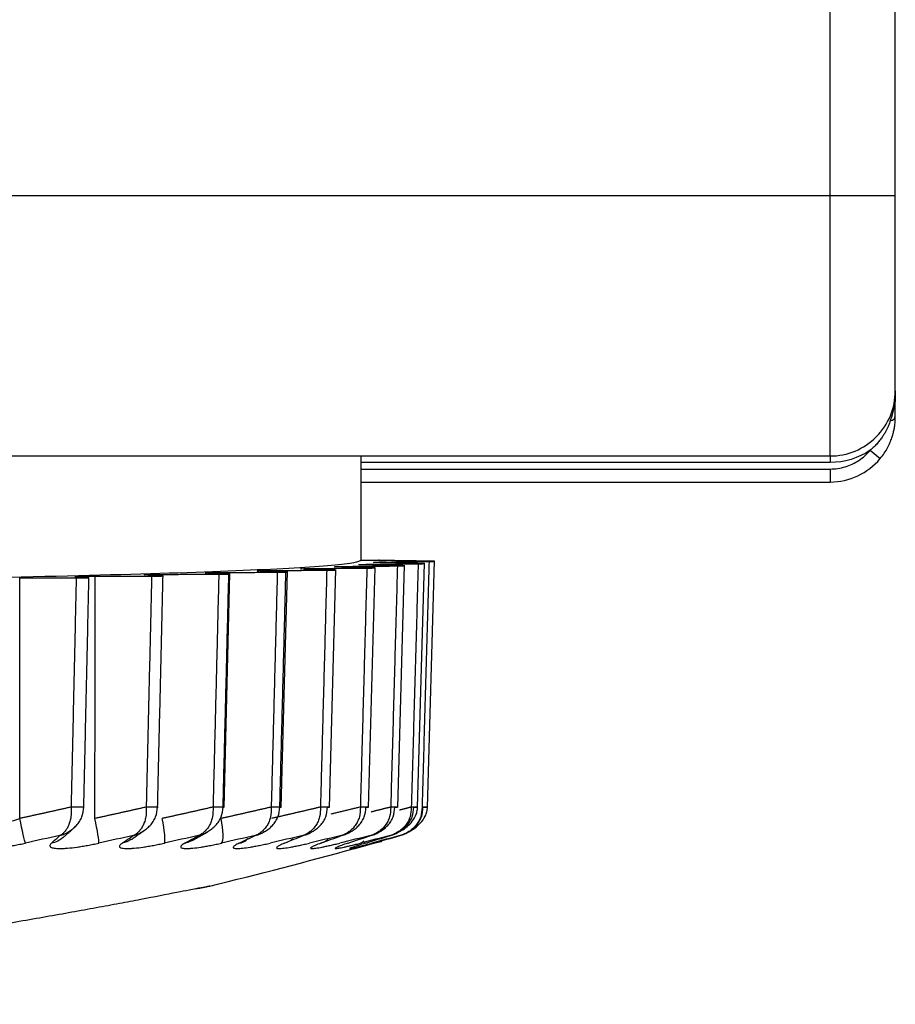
# Model space of a CAD drawing. Header units: millimetres. Extents: x 4 to 205, y 5 to 292.
# Tile 80 of 108: x 182.83 to 186.19, y 168.58 to 172.36. Entities that reach past the tile are written whole.
import ezdxf

# ---------------------------------------------------------------- set-up
doc = ezdxf.new("R2010")
doc.units = ezdxf.units.MM
doc.layers.add('1', color=7, linetype='CONTINUOUS')

msp = doc.modelspace()

# ---------------------------------------------------------------- linework, layer by layer
at = {"layer": '1', "color": 27, "linetype": 'CONTINUOUS'}
for p, q in [((185.9403, 171.6868), (185.9403, 182.4797)), ((186.1903, 171.6868), (186.1903, 182.4797)), ((170.6903, 171.6868), (185.9403, 171.6868)), ((185.9403, 171.6868), (186.1903, 171.6868)), ((185.9403, 170.6868), (185.9403, 171.6868)), ((186.1903, 170.9368), (186.1903, 171.6868)), ((170.6903, 170.6868), (185.9403, 170.6868)), ((185.9403, 170.6868), (185.9403, 170.6618)), ((186.0939, 170.7087), (186.1323, 170.6767)), ((185.9403, 170.6618), (184.1403, 170.6618)), ((184.1403, 170.6368), (185.9403, 170.6368)), ((185.9403, 170.6368), (185.9403, 170.5868)), ((184.1404, 170.5868), (185.9403, 170.5868)), ((184.1682, 169.3383), (184.1935, 170.2593)), ((184.2811, 169.3384), (184.3071, 170.2675)), ((184.3568, 169.3385), (184.3833, 170.2758)), ((184.3947, 169.3386), (184.4216, 170.2841)), ((183.6141, 169.3381), (183.6365, 170.2361)), ((183.8337, 169.3382), (183.8571, 170.2436)), ((184.0188, 169.3382), (184.0432, 170.2514))]:
    msp.add_line(p, q, dxfattribs=at)
for centre, radius, start, end in [((185.9403, 170.9368), 0.25, 270, 0.0001), ((185.9403, 170.8368), 0.25, 270, 320.1616), ((178.1903, 190.8868), 22.5, 283.80597, 285.26759)]:
    msp.add_arc(centre, radius, start, end, dxfattribs=at)
at = {"layer": '1', "color": 27, "linetype": 'CONTINUOUS', "extrusion": (-2.28168e-15, -2.95823e-30, -1)}
msp.add_arc((-185.9403, 170.9368), 0.275, 236.0216, 270, dxfattribs=at)
at = {"layer": '1', "color": 27, "linetype": 'CONTINUOUS'}
for centre, ratio, start_param, end_param in [((186.1403, 170.8952), 0.499485, 2.746632, 3.141587), ((186.1403, 170.8368), 0.387835, 2.230514, 3.14158)]:
    msp.add_ellipse(centre, major_axis=(-0.05, 0), ratio=ratio, start_param=start_param, end_param=end_param, dxfattribs=at)
for points, degree in [([(186.1903, 170.9368), (186.1903, 170.9294), (186.1898, 170.9134), (186.1879, 170.8952), (186.1865, 170.8856)], 3), ([(186.1901, 170.916), (186.1901, 170.924)], 1), ([(186.1903, 170.9175), (186.1903, 170.9106), (186.1903, 170.9032), (186.1903, 170.8952)], 3), ([(186.1865, 170.8856), (186.1847, 170.8739), (186.1802, 170.8515), (186.1742, 170.8312), (186.171, 170.8215)], 3), ([(186.189, 170.8321), (186.1903, 170.8963)], 1), ([(186.1323, 170.6767), (186.1381, 170.6836), (186.1485, 170.6976), (186.161, 170.7185), (186.1703, 170.738), (186.1771, 170.7561), (186.1822, 170.7727), (186.1857, 170.7881), (186.188, 170.8021), (186.1894, 170.8148), (186.1902, 170.8263), (186.1903, 170.8334), (186.1903, 170.8368)], 3), ([(186.171, 170.8215), (186.1701, 170.8188), (186.1681, 170.8132), (186.1647, 170.8044), (186.1605, 170.7948), (186.1554, 170.7845), (186.1493, 170.7734), (186.1419, 170.7616), (186.133, 170.7492), (186.1224, 170.736), (186.1092, 170.7221), (186.0994, 170.7132), (186.094, 170.7088)], 3), ([(184.1403, 170.2868), (184.1403, 170.4202), (184.1403, 170.5535), (184.1403, 170.6868)], 3), ([(185.9403, 170.6368), (185.9604, 170.6368), (185.9986, 170.6425), (186.0525, 170.6679), (186.081, 170.6933), (186.094, 170.7088)], 3), ([(184.1836, 170.258), (184.0541, 170.2611)], 1), ([(184.0842, 170.2633), (184.2793, 170.265)], 1), ([(184.1403, 170.2868), (184.2066, 170.2868)], 1), ([(184.2948, 170.2663), (184.1518, 170.2692)], 1), ([(184.172, 170.2714), (184.359, 170.2734)], 1), ([(184.2365, 170.2857), (184.236, 170.2857), (184.2352, 170.2857), (184.2343, 170.2857), (184.2335, 170.2857), (184.2326, 170.2858), (184.2318, 170.2858), (184.231, 170.2858), (184.2302, 170.2858), (184.2294, 170.2858), (184.2286, 170.2858), (184.2279, 170.2858), (184.2271, 170.2859), (184.2264, 170.2859), (184.2256, 170.2859), (184.2249, 170.2859), (184.2242, 170.2859), (184.2235, 170.2859), (184.2228, 170.286), (184.2222, 170.286), (184.2215, 170.286), (184.2209, 170.286), (184.2203, 170.286), (184.2196, 170.286), (184.219, 170.2861), (184.2184, 170.2861), (184.2179, 170.2861), (184.2173, 170.2861), (184.2167, 170.2861), (184.2162, 170.2861), (184.2157, 170.2862), (184.2152, 170.2862), (184.2147, 170.2862), (184.2142, 170.2862), (184.2137, 170.2862), (184.2133, 170.2862), (184.2128, 170.2863), (184.2124, 170.2863), (184.212, 170.2863), (184.2116, 170.2863), (184.2112, 170.2863), (184.2108, 170.2864), (184.2105, 170.2864), (184.2101, 170.2864), (184.2098, 170.2864), (184.2095, 170.2864), (184.2092, 170.2865), (184.2089, 170.2865), (184.2087, 170.2865), (184.2084, 170.2865), (184.2082, 170.2865), (184.208, 170.2866), (184.2078, 170.2866), (184.2076, 170.2866), (184.2074, 170.2866), (184.2073, 170.2866), (184.2071, 170.2867), (184.207, 170.2867), (184.2069, 170.2867), (184.2068, 170.2867), (184.2067, 170.2867), (184.2067, 170.2868), (184.2066, 170.2868), (184.2066, 170.2868), (184.2066, 170.2868), (184.2066, 170.2868)], 2), ([(184.2066, 170.2868), (184.2066, 170.2868), (184.2066, 170.2868), (184.2066, 170.2868), (184.2067, 170.2868), (184.2067, 170.2867), (184.2068, 170.2867), (184.2069, 170.2867), (184.207, 170.2867), (184.2071, 170.2867), (184.2073, 170.2866), (184.2074, 170.2866), (184.2076, 170.2866), (184.2078, 170.2866), (184.208, 170.2866), (184.2082, 170.2865), (184.2084, 170.2865), (184.2087, 170.2865), (184.209, 170.2865), (184.2092, 170.2865), (184.2095, 170.2864), (184.2098, 170.2864), (184.2102, 170.2864), (184.2105, 170.2864), (184.2109, 170.2864), (184.2112, 170.2863), (184.2116, 170.2863), (184.212, 170.2863), (184.2124, 170.2863), (184.2128, 170.2863), (184.2133, 170.2862), (184.2137, 170.2862), (184.2142, 170.2862), (184.2147, 170.2862), (184.2152, 170.2862), (184.2157, 170.2862), (184.2162, 170.2861), (184.2167, 170.2861), (184.2173, 170.2861), (184.2179, 170.2861), (184.2184, 170.2861), (184.219, 170.2861), (184.2196, 170.286), (184.2202, 170.286), (184.2209, 170.286), (184.2215, 170.286), (184.2222, 170.286), (184.2228, 170.286), (184.2235, 170.2859), (184.2242, 170.2859), (184.2249, 170.2859), (184.2256, 170.2859), (184.2264, 170.2859), (184.2271, 170.2859), (184.2279, 170.2858), (184.2286, 170.2858), (184.2294, 170.2858), (184.2302, 170.2858), (184.231, 170.2858), (184.2318, 170.2858), (184.2326, 170.2858), (184.2335, 170.2857), (184.2343, 170.2857), (184.2352, 170.2857), (184.236, 170.2857), (184.2365, 170.2857)], 2), ([(184.3683, 170.2748), (184.2127, 170.2774)], 1), ([(184.2228, 170.2797), (184.4006, 170.2819)], 1), ([(184.4038, 170.2832), (184.2365, 170.2857)], 1), ([(184.2793, 170.265), (184.2535, 169.3398)], 1), ([(184.359, 170.2734), (184.3326, 169.3398)], 1), ([(184.4006, 170.2819), (184.3738, 169.3398)], 1), ([(183.0954, 170.2202), (183.043, 170.2239)], 1), ([(183.1183, 169.2961), (183.1194, 170.2257)], 1), ([(183.1194, 170.2257), (183.336, 170.226)], 1), ([(183.3799, 170.2271), (183.3111, 170.2307)], 1), ([(183.336, 170.226), (183.315, 169.3398)], 1), ([(183.3589, 169.3398), (183.3799, 170.2271)], 1), ([(183.3789, 170.2326), (183.5938, 170.2332)], 1), ([(183.6324, 170.2344), (183.5476, 170.2379)], 1), ([(183.5938, 170.2332), (183.5716, 169.3398)], 1), ([(183.6064, 170.2399), (183.8183, 170.2408)], 1), ([(183.6102, 169.3398), (183.6324, 170.2344)], 1), ([(183.8514, 170.242), (183.7511, 170.2454)], 1), ([(183.8183, 170.2408), (183.795, 169.3398)], 1), ([(183.8006, 170.2475), (184.0081, 170.2486)], 1), ([(183.8281, 169.3398), (183.8514, 170.242)], 1), ([(184.0355, 170.2499), (183.9203, 170.2531)], 1), ([(183.9602, 170.2553), (184.1621, 170.2567)], 1), ([(184.0081, 170.2486), (183.9838, 169.3398)], 1), ([(184.1621, 170.2567), (184.137, 169.3398)], 1), ([(182.8297, 169.2961), (182.8295, 170.2192)], 1), ([(182.8295, 170.2192), (183.0465, 170.2191)], 1), ([(183.0465, 170.2191), (183.0268, 169.3398)], 1), ([(183.0757, 169.3398), (183.0954, 170.2202)], 1), ([(183.0268, 169.3398), (182.9285, 169.3175), (182.8297, 169.2961)], 2), ([(183.0757, 169.3398), (183.0831, 169.3391), (183.0572, 169.3391), (183.0268, 169.3398)], 3), ([(183.315, 169.3398), (183.2169, 169.3175), (183.1183, 169.2961)], 2), ([(183.3589, 169.3398), (183.3685, 169.3391), (183.3453, 169.3391), (183.315, 169.3398)], 3), ([(183.5716, 169.3398), (183.4743, 169.3175), (183.3765, 169.2961)], 2), ([(183.6102, 169.3398), (183.6221, 169.3391), (183.6016, 169.3391), (183.5716, 169.3398)], 3), ([(183.795, 169.3398), (183.6992, 169.3175), (183.6027, 169.2961)], 2), ([(183.8281, 169.3398), (183.8421, 169.3391), (183.8246, 169.3391), (183.795, 169.3398)], 3), ([(183.9838, 169.3398), (183.89, 169.3175), (183.7956, 169.2961)], 2), ([(184.0112, 169.3398), (184.0273, 169.3391), (184.0128, 169.3391), (183.9838, 169.3398)], 3), ([(184.137, 169.3398), (184.0805, 169.326), (184.0239, 169.3125)], 2), ([(184.1584, 169.3398), (184.1765, 169.3391), (184.1651, 169.3391), (184.137, 169.3398)], 3), ([(184.2535, 169.3398), (184.2158, 169.3303), (184.178, 169.3209)], 2), ([(184.2689, 169.3398), (184.2888, 169.3391), (184.2806, 169.3391), (184.2535, 169.3398)], 3), ([(184.3326, 169.3398), (184.3099, 169.3338), (184.2873, 169.3279)], 2), ([(184.3418, 169.3398), (184.3635, 169.3391), (184.3586, 169.3391), (184.3326, 169.3398)], 3), ([(184.3769, 169.3398), (184.4001, 169.3391), (184.3985, 169.3391), (184.3738, 169.3398)], 3), ([(182.8513, 169.2014), (182.8491, 169.2089), (182.8395, 169.2509), (182.8297, 169.2961)], 3), ([(183.1333, 169.2014), (183.1347, 169.2089), (183.128, 169.2509), (183.1183, 169.2961)], 3), ([(183.3848, 169.2014), (183.3898, 169.2089), (183.3861, 169.2509), (183.3765, 169.2961)], 3), ([(183.6043, 169.2014), (183.6128, 169.2089), (183.6121, 169.2509), (183.6027, 169.2961)], 3), ([(182.9965, 169.2229), (183.0387, 169.261)], 1), ([(183.2568, 169.215), (183.3089, 169.251)], 1), ([(183.4887, 169.2102), (183.5499, 169.2446)], 1), ([(182.984, 169.2307), (182.9398, 169.2209), (182.8955, 169.2112), (182.8513, 169.2014)], 3), ([(182.9514, 169.2014), (182.9623, 169.2112), (182.9732, 169.2209), (182.984, 169.2307)], 3), ([(182.996, 169.2235), (182.9836, 169.2122), (182.9683, 169.2043), (182.9514, 169.2014)], 3), ([(183.2658, 169.2307), (183.2216, 169.2209), (183.1774, 169.2112), (183.1333, 169.2014)], 3), ([(183.2232, 169.2014), (183.2374, 169.2112), (183.2516, 169.2209), (183.2657, 169.2307)], 3), ([(183.2565, 169.2154), (183.2466, 169.2085), (183.2353, 169.2035), (183.2232, 169.2014)], 3), ([(183.5162, 169.2307), (183.4724, 169.2209), (183.4286, 169.2112), (183.3848, 169.2014)], 3), ([(183.4639, 169.2014), (183.4813, 169.2112), (183.4987, 169.2209), (183.5162, 169.2307)], 3), ([(183.5026, 169.2209), (183.4917, 169.211), (183.4785, 169.2041), (183.4639, 169.2014)], 3), ([(183.7338, 169.2307), (183.6906, 169.2209), (183.6475, 169.2112), (183.6043, 169.2014)], 3), ([(183.6721, 169.2014), (183.6926, 169.2112), (183.7132, 169.2209), (183.7338, 169.2307)], 3), ([(183.7066, 169.2187), (183.6967, 169.21), (183.685, 169.2039), (183.6721, 169.2014)], 3), ([(183.6721, 169.2014), (183.682, 169.2033), (183.6912, 169.2073), (183.6994, 169.2131)], 3), ([(183.9172, 169.2307), (183.875, 169.2209), (183.8327, 169.2112), (183.7904, 169.2014)], 3), ([(183.8464, 169.2014), (183.87, 169.2112), (183.8936, 169.2209), (183.9172, 169.2307)], 3), ([(183.8773, 169.2171), (183.8685, 169.2092), (183.858, 169.2037), (183.8464, 169.2014)], 3), ([(184.0653, 169.2307), (184.0242, 169.2209), (183.9831, 169.2112), (183.942, 169.2014)], 3), ([(183.986, 169.2014), (184.0124, 169.2112), (184.0389, 169.2209), (184.0653, 169.2307)], 3), ([(184.0136, 169.2158), (184.0056, 169.2086), (183.9963, 169.2036), (183.986, 169.2014)], 3), ([(184.1772, 169.2307), (184.1375, 169.2209), (184.0978, 169.2112), (184.0582, 169.2014)], 3), ([(184.0897, 169.2014), (184.1189, 169.2112), (184.148, 169.2209), (184.1772, 169.2307)], 3), ([(184.2522, 169.2307), (184.2142, 169.2209), (184.1761, 169.2112), (184.1381, 169.2014)], 3), ([(184.1381, 169.2014), (184.1427, 169.203), (184.1469, 169.2061), (184.1504, 169.2104)], 3), ([(184.1571, 169.2014), (184.1888, 169.2112), (184.2205, 169.2209), (184.2522, 169.2307)], 3), ([(184.2898, 169.2307), (184.2537, 169.2209), (184.2175, 169.2112), (184.1814, 169.2014)], 3), ([(184.1878, 169.2014), (184.2218, 169.2112), (184.2558, 169.2209), (184.2898, 169.2307)], 3)]:
    msp.add_open_spline(points, degree=degree, dxfattribs=at)
for points, knots in [([(184.1403, 170.2868), (184.1348, 170.2834), (184.1237, 170.2766), (184.0055, 170.2632), (183.7234, 170.2468), (183.1694, 170.2288), (182.4249, 170.2129), (181.5174, 170.1999), (180.4821, 170.1903), (179.3587, 170.1843), (178.1903, 170.1823), (177.022, 170.1843), (175.8985, 170.1903), (174.8632, 170.1999), (173.9557, 170.2129), (173.2112, 170.2288), (172.6573, 170.2468), (172.3751, 170.2632), (172.257, 170.2766), (172.2459, 170.2834), (172.2403, 170.2868)], [0, 0, 0, 0, 0.031283, 0.062566, 0.125057, 0.187547, 0.250038, 0.312528, 0.375019, 0.437509, 0.5, 0.562491, 0.624981, 0.687472, 0.749962, 0.812453, 0.874943, 0.937434, 0.968717, 1, 1, 1, 1]), ([(184.0541, 170.2611), (184.0481, 170.2613), (184.036, 170.2617), (184.0375, 170.2623), (184.0534, 170.2629), (184.074, 170.2632), (184.0842, 170.2633)], [0, 0, 0, 0, 0.25, 0.5, 0.750001, 1, 1, 1, 1]), ([(184.1518, 170.2692), (184.145, 170.2694), (184.1313, 170.2697), (184.1298, 170.2704), (184.1429, 170.271), (184.1623, 170.2713), (184.172, 170.2714)], [0, 0, 0, 0, 0.25, 0.5, 0.75, 1, 1, 1, 1]), ([(184.2127, 170.2774), (184.2051, 170.2776), (184.1899, 170.2779), (184.1855, 170.2786), (184.1957, 170.2792), (184.2138, 170.2795), (184.2228, 170.2797)], [0, 0, 0, 0, 0.25, 0.5, 0.75, 1, 1, 1, 1]), ([(184.2793, 170.265), (184.2856, 170.2651), (184.2982, 170.2652), (184.3116, 170.2657), (184.3015, 170.2661), (184.2948, 170.2663)], [0, 0, 0, 0, 0.253286, 0.506567, 1, 1, 1, 1]), ([(184.359, 170.2734), (184.3649, 170.2735), (184.3768, 170.2736), (184.3879, 170.2742), (184.3761, 170.2745), (184.3683, 170.2748)], [0, 0, 0, 0, 0.253282, 0.506562, 1, 1, 1, 1]), ([(184.4006, 170.2819), (184.4062, 170.282), (184.4173, 170.2821), (184.4259, 170.2827), (184.4126, 170.283), (184.4038, 170.2832)], [0, 0, 0, 0, 0.253282, 0.506563, 1, 1, 1, 1]), ([(183.043, 170.2239), (183.0416, 170.2241), (183.0388, 170.2245), (183.0592, 170.2254), (183.0955, 170.2256), (183.1194, 170.2257)], [0, 0, 0, 0, 0.252999, 0.505998, 1, 1, 1, 1]), ([(183.3111, 170.2307), (183.3087, 170.2309), (183.304, 170.2314), (183.3206, 170.2322), (183.3557, 170.2325), (183.3789, 170.2326)], [0, 0, 0, 0, 0.252999, 0.505998, 1, 1, 1, 1]), ([(183.336, 170.226), (183.3434, 170.226), (183.3583, 170.2261), (183.3819, 170.2264), (183.3807, 170.2269), (183.3799, 170.2271)], [0, 0, 0, 0, 0.253279, 0.506557, 1, 1, 1, 1]), ([(183.5476, 170.2379), (183.5443, 170.2381), (183.5377, 170.2385), (183.5504, 170.2394), (183.5841, 170.2397), (183.6064, 170.2399)], [0, 0, 0, 0, 0.252999, 0.505997, 1, 1, 1, 1]), ([(183.5938, 170.2332), (183.6011, 170.2332), (183.6157, 170.2333), (183.6375, 170.2337), (183.6344, 170.2341), (183.6324, 170.2344)], [0, 0, 0, 0, 0.253279, 0.506558, 1, 1, 1, 1]), ([(183.7511, 170.2454), (183.7469, 170.2456), (183.7384, 170.246), (183.7471, 170.2469), (183.7793, 170.2472), (183.8006, 170.2475)], [0, 0, 0, 0, 0.252999, 0.505997, 1, 1, 1, 1]), ([(183.8183, 170.2408), (183.8254, 170.2408), (183.8397, 170.2409), (183.8595, 170.2414), (183.8546, 170.2418), (183.8514, 170.242)], [0, 0, 0, 0, 0.25328, 0.506559, 1, 1, 1, 1]), ([(183.9203, 170.2531), (183.9152, 170.2533), (183.9049, 170.2537), (183.9096, 170.2546), (183.9401, 170.255), (183.9602, 170.2553)], [0, 0, 0, 0, 0.252998, 0.505997, 1, 1, 1, 1]), ([(184.0081, 170.2486), (184.015, 170.2487), (184.0288, 170.2488), (184.0466, 170.2493), (184.0399, 170.2497), (184.0355, 170.2499)], [0, 0, 0, 0, 0.25328, 0.50656, 1, 1, 1, 1]), ([(184.1621, 170.2567), (184.1687, 170.2568), (184.182, 170.2569), (184.1976, 170.2574), (184.1892, 170.2578), (184.1836, 170.258)], [0, 0, 0, 0, 0.253281, 0.50656, 1, 1, 1, 1]), ([(183.0465, 170.2191), (183.054, 170.2191), (183.0691, 170.2192), (183.0943, 170.2195), (183.095, 170.2199), (183.0954, 170.2202)], [0, 0, 0, 0, 0.253279, 0.506556, 1, 1, 1, 1]), ([(183.0268, 169.3398), (183.0271, 169.3269), (183.0277, 169.3074), (183.0226, 169.2846), (183.0173, 169.2693), (183.0105, 169.256), (183.0026, 169.2451), (182.9937, 169.2364), (182.9873, 169.2326), (182.984, 169.2307)], [0, 0, 0, 0, 0.248727, 0.373874, 0.499055, 0.624261, 0.749488, 0.874736, 1, 1, 1, 1]), ([(183.0182, 169.2455), (183.0236, 169.2488), (183.0339, 169.2561), (183.0478, 169.2693), (183.0594, 169.2846), (183.072, 169.3074), (183.0742, 169.3269), (183.0757, 169.3398)], [0, 0, 0, 0, 0.166895, 0.333989, 0.501048, 0.668062, 1, 1, 1, 1]), ([(183.315, 169.3398), (183.3152, 169.3269), (183.3156, 169.3074), (183.3096, 169.2846), (183.3034, 169.2693), (183.2957, 169.256), (183.2867, 169.2451), (183.2767, 169.2364), (183.2694, 169.2326), (183.2658, 169.2307)], [0, 0, 0, 0, 0.248727, 0.373874, 0.499055, 0.624261, 0.749488, 0.874736, 1, 1, 1, 1]), ([(183.3007, 169.2455), (183.3061, 169.2488), (183.3167, 169.2561), (183.3308, 169.2693), (183.3426, 169.2846), (183.3553, 169.3074), (183.3575, 169.3269), (183.3589, 169.3398)], [0, 0, 0, 0, 0.166897, 0.33399, 0.501049, 0.668063, 1, 1, 1, 1]), ([(183.5716, 169.3398), (183.5717, 169.3269), (183.5718, 169.3074), (183.565, 169.2846), (183.558, 169.2693), (183.5494, 169.256), (183.5393, 169.2451), (183.5283, 169.2364), (183.5202, 169.2326), (183.5162, 169.2307)], [0, 0, 0, 0, 0.248727, 0.373874, 0.499055, 0.624261, 0.749488, 0.874736, 1, 1, 1, 1]), ([(183.5516, 169.2455), (183.5572, 169.2488), (183.5678, 169.2561), (183.5821, 169.2693), (183.594, 169.2846), (183.6068, 169.3074), (183.6088, 169.3269), (183.6102, 169.3398)], [0, 0, 0, 0, 0.166899, 0.333991, 0.50105, 0.668064, 1, 1, 1, 1]), ([(183.7338, 169.2307), (183.74, 169.2326), (183.7523, 169.2364), (183.7697, 169.2451), (183.7858, 169.256), (183.8002, 169.2693), (183.8121, 169.2846), (183.8249, 169.3074), (183.8268, 169.3269), (183.8281, 169.3398)], [0, 0, 0, 0, 0.125264, 0.250511, 0.375738, 0.500945, 0.626125, 0.751273, 1, 1, 1, 1]), ([(183.795, 169.3398), (183.7949, 169.3269), (183.7949, 169.3074), (183.7872, 169.2846), (183.7796, 169.2693), (183.77, 169.256), (183.759, 169.2451), (183.7469, 169.2364), (183.7382, 169.2326), (183.7338, 169.2307)], [0, 0, 0, 0, 0.248727, 0.373874, 0.499055, 0.624261, 0.749488, 0.874736, 1, 1, 1, 1]), ([(183.9838, 169.3398), (183.9837, 169.3269), (183.9834, 169.3074), (183.975, 169.2846), (183.9666, 169.2693), (183.9563, 169.256), (183.9444, 169.2451), (183.9313, 169.2364), (183.9219, 169.2326), (183.9172, 169.2307)], [0, 0, 0, 0, 0.248727, 0.373874, 0.499055, 0.624261, 0.749488, 0.874736, 1, 1, 1, 1]), ([(183.9172, 169.2307), (183.9234, 169.2326), (183.9358, 169.2364), (183.9532, 169.2451), (183.9693, 169.256), (183.9837, 169.2693), (183.9956, 169.2846), (184.0082, 169.3074), (184.01, 169.3269), (184.0112, 169.3398)], [0, 0, 0, 0, 0.125264, 0.250511, 0.375738, 0.500945, 0.626125, 0.751273, 1, 1, 1, 1]), ([(184.137, 169.3398), (184.1367, 169.3269), (184.1362, 169.3074), (184.1271, 169.2846), (184.1181, 169.2693), (184.107, 169.256), (184.0943, 169.2451), (184.0804, 169.2364), (184.0703, 169.2326), (184.0653, 169.2307)], [0, 0, 0, 0, 0.248727, 0.373874, 0.499055, 0.624261, 0.749488, 0.874736, 1, 1, 1, 1]), ([(184.0653, 169.2307), (184.0715, 169.2326), (184.0839, 169.2364), (184.1012, 169.2451), (184.1172, 169.256), (184.1314, 169.2693), (184.1432, 169.2846), (184.1557, 169.3074), (184.1573, 169.3269), (184.1584, 169.3398)], [0, 0, 0, 0, 0.125264, 0.250511, 0.375738, 0.500945, 0.626125, 0.751273, 1, 1, 1, 1]), ([(184.2535, 169.3398), (184.253, 169.3269), (184.2524, 169.3074), (184.2426, 169.2846), (184.233, 169.2693), (184.2212, 169.256), (184.2077, 169.2451), (184.1931, 169.2364), (184.1825, 169.2326), (184.1772, 169.2307)], [0, 0, 0, 0, 0.248727, 0.373874, 0.499055, 0.624261, 0.749488, 0.874736, 1, 1, 1, 1]), ([(184.1772, 169.2307), (184.1833, 169.2326), (184.1956, 169.2364), (184.2127, 169.2451), (184.2285, 169.256), (184.2426, 169.2693), (184.2542, 169.2846), (184.2664, 169.3074), (184.2679, 169.3269), (184.2689, 169.3398)], [0, 0, 0, 0, 0.125264, 0.250511, 0.375738, 0.500945, 0.626125, 0.751273, 1, 1, 1, 1]), ([(184.3326, 169.3398), (184.332, 169.3269), (184.3312, 169.3074), (184.3207, 169.2846), (184.3106, 169.2693), (184.2982, 169.256), (184.2841, 169.2451), (184.2688, 169.2364), (184.2577, 169.2326), (184.2522, 169.2307)], [0, 0, 0, 0, 0.248727, 0.373874, 0.499055, 0.624261, 0.749488, 0.874736, 1, 1, 1, 1]), ([(184.2869, 169.2455), (184.2923, 169.2488), (184.3027, 169.2561), (184.3164, 169.2693), (184.3277, 169.2846), (184.3396, 169.3074), (184.3409, 169.3269), (184.3418, 169.3398)], [0, 0, 0, 0, 0.166896, 0.333989, 0.501049, 0.668063, 1, 1, 1, 1]), ([(184.2878, 169.2461), (184.3053, 169.2547), (184.3278, 169.2721), (184.3477, 169.3011), (184.3552, 169.3223), (184.3567, 169.3342), (184.3568, 169.3405)], [0, 0, 0, 0, 0.44991, 0.704148, 0.846108, 1, 1, 1, 1]), ([(184.3738, 169.3398), (184.3731, 169.3269), (184.3721, 169.3074), (184.3611, 169.2846), (184.3505, 169.2693), (184.3376, 169.256), (184.3229, 169.2451), (184.307, 169.2364), (184.2955, 169.2326), (184.2898, 169.2307)], [0, 0, 0, 0, 0.248727, 0.373874, 0.499055, 0.624261, 0.749488, 0.874736, 1, 1, 1, 1]), ([(184.3232, 169.2453), (184.3316, 169.2494), (184.3476, 169.2592), (184.37, 169.2787), (184.3851, 169.3005), (184.3931, 169.322), (184.3946, 169.3341), (184.3947, 169.3405)], [0, 0, 0, 0, 0.219689, 0.450294, 0.704122, 0.846061, 1, 1, 1, 1]), ([(184.3236, 169.2454), (184.3236, 169.2454), (184.3289, 169.2487), (184.3391, 169.256), (184.3525, 169.2693), (184.3635, 169.2846), (184.3749, 169.3074), (184.3761, 169.3269), (184.3769, 169.3398)], [0, 0, 0, 0, 0.001397, 0.168246, 0.335069, 0.501857, 0.668601, 1, 1, 1, 1]), ([(182.7355, 169.2818), (182.7387, 169.2781), (182.7535, 169.2707), (182.7991, 169.2859), (182.8297, 169.2961)], [0, 0, 0, 0, 0.329295, 1, 1, 1, 1]), ([(182.984, 169.2307), (182.9899, 169.2326), (183.0017, 169.2364), (183.0128, 169.2422), (183.0182, 169.2455), (183.0182, 169.2455)], [0, 0, 0, 0, 0.499702, 0.999336, 1, 1, 1, 1]), ([(183.2657, 169.2307), (183.2718, 169.2326), (183.2838, 169.2364), (183.2952, 169.2422), (183.3007, 169.2455), (183.3007, 169.2455)], [0, 0, 0, 0, 0.499695, 0.999321, 1, 1, 1, 1]), ([(183.5162, 169.2307), (183.5223, 169.2326), (183.5346, 169.2364), (183.5461, 169.2422), (183.5516, 169.2455), (183.5516, 169.2455)], [0, 0, 0, 0, 0.499697, 0.999325, 1, 1, 1, 1]), ([(184.2522, 169.2307), (184.2582, 169.2326), (184.2703, 169.2364), (184.2815, 169.2422), (184.2869, 169.2455), (184.2869, 169.2455)], [0, 0, 0, 0, 0.4997, 0.999331, 1, 1, 1, 1]), ([(184.2898, 169.2307), (184.2957, 169.2326), (184.3074, 169.2363), (184.3184, 169.2421), (184.3236, 169.2454)], [0, 0, 0, 0, 0.502141, 1, 1, 1, 1]), ([(184.1878, 169.2014), (184.1771, 169.1984), (184.1612, 169.1939), (184.1447, 169.1893), (184.1307, 169.1853), (184.121, 169.1826), (184.1161, 169.1812), (184.1149, 169.1808), (184.1161, 169.1812), (184.121, 169.1826), (184.1307, 169.1853), (184.1447, 169.1893), (184.1572, 169.1928), (184.1714, 169.1968), (184.1823, 169.1999), (184.1878, 169.2014)], [-0.062516, 0, 0, 0, 0.124868, 0.187439, 0.249989, 0.374814, 0.437354, 0.499898, 0.562442, 0.624981, 0.749808, 0.812358, 0.874929, 0.937484, 1, 1, 1, 1.124868]), ([(182.6504, 169.2014), (182.6487, 169.1984), (182.6463, 169.1939), (182.6496, 169.1893), (182.6557, 169.1853), (182.6666, 169.1826), (182.6819, 169.1812), (182.6954, 169.1808), (182.7108, 169.1812), (182.7335, 169.1826), (182.7592, 169.1853), (182.7866, 169.1893), (182.8078, 169.1928), (182.8295, 169.1968), (182.844, 169.1999), (182.8513, 169.2014)], [0, 0, 0, 0, 0.12487, 0.187442, 0.249993, 0.37482, 0.43736, 0.499903, 0.562446, 0.624984, 0.749809, 0.812358, 0.874928, 0.937483, 1, 1, 1, 1]), ([(182.9514, 169.2014), (182.9487, 169.1984), (182.9446, 169.1939), (182.9456, 169.1893), (182.9494, 169.1853), (182.9581, 169.1826), (182.9713, 169.1812), (182.9834, 169.1808), (182.9975, 169.1812), (183.0186, 169.1826), (183.043, 169.1853), (183.0695, 169.1893), (183.0903, 169.1928), (183.1116, 169.1968), (183.126, 169.1999), (183.1333, 169.2014)], [0, 0, 0, 0, 0.124868, 0.187439, 0.249989, 0.374814, 0.437354, 0.499898, 0.562442, 0.624981, 0.749808, 0.812358, 0.874929, 0.937484, 1, 1, 1, 1]), ([(183.2232, 169.2014), (183.2193, 169.1984), (183.2135, 169.1939), (183.2122, 169.1893), (183.2137, 169.1853), (183.2202, 169.1826), (183.2313, 169.1812), (183.2418, 169.1808), (183.2545, 169.1812), (183.2739, 169.1826), (183.2969, 169.1853), (183.3224, 169.1893), (183.3425, 169.1928), (183.3634, 169.1968), (183.3777, 169.1999), (183.3848, 169.2014)], [0, 0, 0, 0, 0.124868, 0.187439, 0.249989, 0.374814, 0.437354, 0.499898, 0.562442, 0.624981, 0.749808, 0.812358, 0.874929, 0.937484, 1, 1, 1, 1]), ([(183.4639, 169.2014), (183.4589, 169.1984), (183.4515, 169.1939), (183.4479, 169.1893), (183.4471, 169.1853), (183.4512, 169.1826), (183.4601, 169.1812), (183.4691, 169.1808), (183.4803, 169.1812), (183.498, 169.1826), (183.5194, 169.1853), (183.5436, 169.1893), (183.563, 169.1928), (183.5832, 169.1968), (183.5973, 169.1999), (183.6043, 169.2014)], [0, 0, 0, 0, 0.124868, 0.187439, 0.249988, 0.374814, 0.437354, 0.499898, 0.562442, 0.624981, 0.749808, 0.812358, 0.874929, 0.937484, 1, 1, 1, 1]), ([(183.6721, 169.2014), (183.666, 169.1984), (183.657, 169.1939), (183.6511, 169.1893), (183.648, 169.1853), (183.6499, 169.1826), (183.6565, 169.1812), (183.6639, 169.1808), (183.6736, 169.1812), (183.6892, 169.1826), (183.709, 169.1853), (183.7318, 169.1893), (183.7503, 169.1928), (183.7698, 169.1968), (183.7836, 169.1999), (183.7904, 169.2014)], [0, 0, 0, 0, 0.124868, 0.187439, 0.249989, 0.374814, 0.437354, 0.499898, 0.562442, 0.624981, 0.749808, 0.812358, 0.874929, 0.937484, 1, 1, 1, 1]), ([(183.8464, 169.2014), (183.8394, 169.1984), (183.8289, 169.1939), (183.8207, 169.1893), (183.8154, 169.1853), (183.8148, 169.1826), (183.8192, 169.1812), (183.8249, 169.1808), (183.833, 169.1812), (183.8466, 169.1826), (183.8646, 169.1853), (183.8859, 169.1893), (183.9033, 169.1928), (183.922, 169.1968), (183.9354, 169.1999), (183.942, 169.2014)], [0, 0, 0, 0, 0.124868, 0.187439, 0.249989, 0.374814, 0.437354, 0.499898, 0.562442, 0.624981, 0.749808, 0.812358, 0.874929, 0.937484, 1, 1, 1, 1]), ([(183.986, 169.2014), (183.9779, 169.1984), (183.9659, 169.1939), (183.9556, 169.1893), (183.948, 169.1853), (183.9451, 169.1826), (183.9472, 169.1812), (183.9512, 169.1808), (183.9576, 169.1812), (183.9691, 169.1826), (183.9852, 169.1853), (184.0048, 169.1893), (184.0212, 169.1928), (184.0389, 169.1968), (184.0518, 169.1999), (184.0582, 169.2014)], [0, 0, 0, 0, 0.124868, 0.187439, 0.249989, 0.374814, 0.437354, 0.499898, 0.562442, 0.624981, 0.749808, 0.812358, 0.874929, 0.937484, 1, 1, 1, 1]), ([(184.0897, 169.2014), (184.0808, 169.1984), (184.0674, 169.1939), (184.0549, 169.1893), (184.0451, 169.1853), (184.0399, 169.1826), (184.0397, 169.1812), (184.0419, 169.1808), (184.0466, 169.1812), (184.056, 169.1826), (184.07, 169.1853), (184.0879, 169.1893), (184.1031, 169.1928), (184.1197, 169.1968), (184.132, 169.1999), (184.1381, 169.2014)], [0, 0, 0, 0, 0.124869, 0.187439, 0.249987, 0.374811, 0.43735, 0.499893, 0.562437, 0.624976, 0.749803, 0.812354, 0.874925, 0.937481, 1, 1, 1, 1]), ([(184.1571, 169.2014), (184.1473, 169.1984), (184.1326, 169.1939), (184.1181, 169.1893), (184.1061, 169.1853), (184.0987, 169.1826), (184.0961, 169.1812), (184.0966, 169.1808), (184.0996, 169.1812), (184.1067, 169.1826), (184.1187, 169.1853), (184.1346, 169.1893), (184.1485, 169.1928), (184.164, 169.1968), (184.1756, 169.1999), (184.1814, 169.2014)], [0, 0, 0, 0, 0.124868, 0.187439, 0.249989, 0.374814, 0.437354, 0.499898, 0.562442, 0.624981, 0.749808, 0.812358, 0.874929, 0.937484, 1, 1, 1, 1]), ([(183.5051, 169.026), (183.5129, 169.0276), (183.5323, 169.0314), (183.5538, 169.0357), (183.5622, 169.0374), (183.5538, 169.0357), (183.5275, 169.0304), (183.4862, 169.0223), (183.4137, 169.008), (183.3229, 168.9905), (183.2132, 168.9698), (183.1244, 168.9533), (183.0301, 168.9361), (182.8984, 168.9126), (182.7241, 168.8825), (182.5041, 168.8462), (182.1998, 168.7986), (181.8036, 168.7417), (181.3129, 168.68), (180.8952, 168.6354), (180.5577, 168.6039), (180.3877, 168.59), (180.3027, 168.5831)], [0, 0, 0, 0, 0.016524, 0.045479, 0.074436, 0.103392, 0.132349, 0.165434, 0.190254, 0.248092, 0.277038, 0.305975, 0.334914, 0.363849, 0.421698, 0.479543, 0.537388, 0.653034, 0.768684, 0.884338, 0.942167, 1, 1, 1, 1])]:
    msp.add_open_spline(points, degree=3, knots=knots, dxfattribs=at)

doc.saveas('drawing.dxf')
